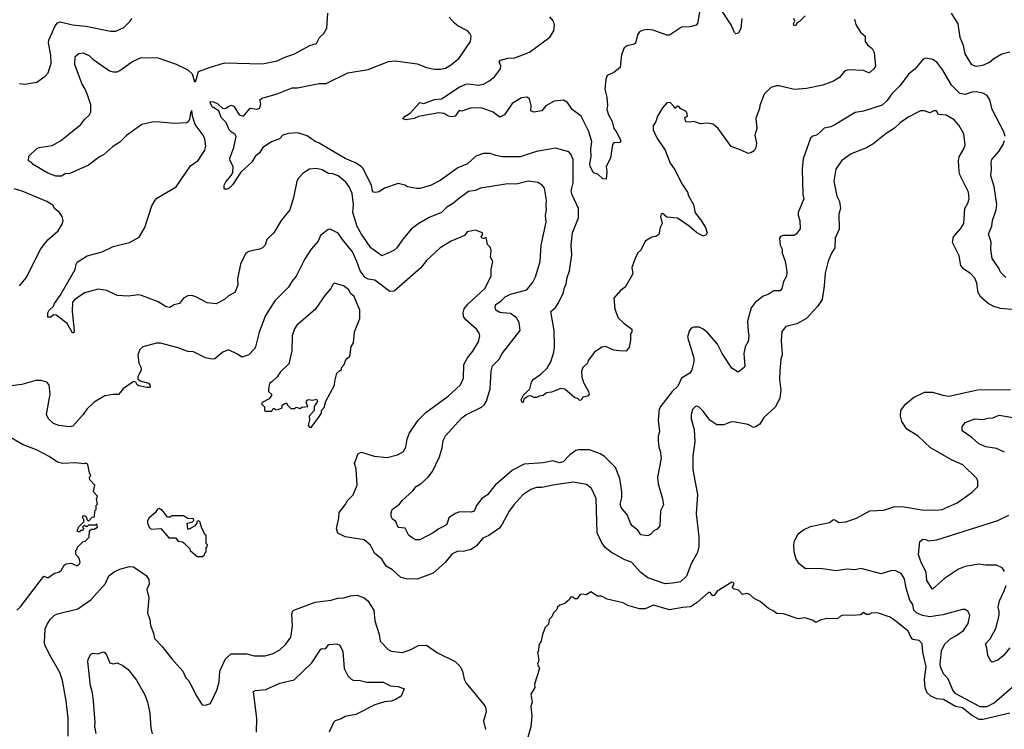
# Model space of a CAD drawing. Extents: x 1603745 to 1745082, y 385868 to 533966.
# Tile 220 of 256: x 1676777 to 1684033, y 394396 to 399626. Entities that reach past the tile are written whole.
import ezdxf

# ---------------------------------------------------------------- set-up
doc = ezdxf.new("R2010")
doc.units = 0

msp = doc.modelspace()

# ---------------------------------------------------------------- linework, layer by layer
at = {"layer": '0CON20XD'}
for points in [[(1681795, 399723.3), (1681772.5, 399597.5), (1681762.9, 399587.1), (1681715.7, 399574.3), (1681655, 399572), (1681565, 399511.4), (1681545, 399512.7), (1681445, 399550), (1681406.4, 399553.6), (1681371.4, 399548.6), (1681345, 399535.7), (1681328.9, 399515), (1681315, 399453.8), (1681305, 399446), (1681255, 399434.3), (1681232.2, 399417.8), (1681211.5, 399368.5), (1681201.2, 399275), (1681155, 399236.2), (1681106.7, 399215), (1681096, 399185), (1681089.2, 399115), (1681103.5, 399055), (1681108.5, 398995), (1681104.6, 398964.6), (1681115.6, 398925), (1681142.7, 398875), (1681155.6, 398825), (1681178.2, 398795), (1681207.7, 398732.3), (1681199.5, 398720.5), (1681155, 398718.8), (1681145, 398707.5), (1681130, 398605), (1681100, 398545), (1681103.8, 398505), (1681098.3, 398451.7), (1681075, 398452.5), (1681037, 398487), (1681005, 398497.5), (1680980.8, 398545), (1680977.5, 398565), (1680987.5, 398615), (1680985.4, 398675), (1680993.1, 398725), (1680972.4, 398802.4), (1680915.3, 398915.3), (1680848.6, 398965), (1680813.8, 399015), (1680785, 399034), (1680715, 399026.2), (1680655, 398992), (1680625, 398953.8), (1680565, 398944), (1680543.8, 398955), (1680546, 398995), (1680533.8, 399043.8), (1680515, 399056.2), (1680475, 399051.2), (1680405, 399008.8), (1680348.8, 398925), (1680315, 398908.8), (1680265, 398944.2), (1680184.2, 398974.2), (1680105, 398975.6), (1680035, 398953.3), (1680015, 398957.5), (1679986.7, 398915), (1679965, 398910), (1679935, 398916), (1679905, 398934.2), (1679865, 398938.9), (1679715, 398913.8), (1679685, 398898.8), (1679625, 398888.8), (1679600, 398895), (1679617.5, 398915), (1679655, 398937.5), (1679725, 399016), (1679755, 399007.5), (1679835, 399038.8), (1679885, 399043.3), (1680015, 399127.8), (1680065, 399150), (1680085, 399152.5), (1680155, 399142.8), (1680195, 399151.9), (1680235, 399172.1), (1680276.1, 399205), (1680320, 399265), (1680322.9, 399285), (1680310.8, 399315), (1680321.1, 399328.9), (1680375, 399343.5), (1680425, 399344.6), (1680535, 399387.5), (1680683.5, 399496.5), (1680712.5, 399545), (1680719.2, 399585), (1680710.8, 399615), (1680685, 399648.6)], [(1682098.1, 399635), (1682090.8, 399565), (1682074.2, 399525.8), (1682055, 399522), (1682045, 399532), (1682019.2, 399589.2), (1681935, 399719.2)], [(1676775, 399156), (1676815, 399151.2), (1676903.9, 399166.1), (1676965, 399210), (1676986.2, 399235), (1677007.5, 399305), (1677006.7, 399365), (1676990, 399455), (1676991.8, 399475), (1677039.1, 399580.9), (1677055, 399602.5), (1677075, 399610.6), (1677165, 399588.5), (1677265, 399578.9), (1677445, 399542.5), (1677485, 399542), (1677545, 399568.8), (1677590, 399615), (1677602, 399635)], [(1682145, 397330), (1682150.8, 397295), (1682145.8, 397255), (1682124.5, 397215.5), (1682112.5, 397165), (1682120, 397075), (1682115, 397063.3), (1682072.5, 397027.5), (1682025, 397058.6), (1681954.4, 397165), (1681920, 397235), (1681845, 397321.2), (1681815, 397346.2), (1681785, 397360), (1681745, 397360), (1681725, 397352.5), (1681710.5, 397329.5), (1681698.8, 397285), (1681744.2, 397135), (1681744.2, 397105), (1681730, 397045), (1681715, 397022), (1681655, 396983.3), (1681627.5, 396925), (1681585.4, 396885), (1681501.5, 396778.5), (1681489.4, 396755), (1681482.2, 396675), (1681492.7, 396587.3), (1681482.8, 396557.2), (1681481.1, 396525), (1681486.5, 396475), (1681498.1, 396448.1), (1681505.4, 396395), (1681477.1, 396255), (1681481.1, 396205), (1681514.6, 396094.6), (1681520.7, 396049.3), (1681499.5, 396005), (1681493.6, 395896.4), (1681475, 395870), (1681450.8, 395859.2), (1681427.5, 395835), (1681405, 395822.5), (1681355, 395830), (1681332.6, 395862.6), (1681290.8, 395895), (1681275, 395920), (1681256.2, 395975), (1681210.3, 396030.3), (1681202.9, 396055), (1681214.6, 396105), (1681213.8, 396145), (1681200, 396245), (1681168.9, 396325), (1681087.3, 396407.3), (1681055, 396426.7), (1680975, 396456.5), (1680895, 396455.7), (1680875, 396451.4), (1680830.8, 396419.2), (1680783.3, 396366.7), (1680755, 396360), (1680705, 396373.5), (1680635, 396360.6), (1680495, 396348.9), (1680408.8, 396305), (1680280, 396195), (1680225, 396124), (1680182.4, 396097.6), (1680144.2, 396045), (1680125, 396003.3), (1680103.6, 395996.4), (1680020.5, 395999.5), (1679985, 395986.2), (1679938.8, 395955), (1679924.2, 395905.8), (1679911.2, 395895), (1679865.5, 395874.5), (1679825, 395843.1), (1679725, 395792.5), (1679695, 395793.3), (1679645, 395823.3), (1679617.5, 395877.5), (1679565, 395884), (1679548.6, 395928.6), (1679523.3, 395945), (1679513.8, 395965), (1679513.3, 395995), (1679522.5, 396015), (1679575.9, 396054.1), (1679595, 396082.5), (1679675, 396153.3), (1679698.8, 396185), (1679735, 396208), (1679786.4, 396253.6), (1679820, 396295), (1679870.8, 396405), (1679889.7, 396470.3), (1679897.1, 396525), (1679915, 396559.2), (1680035, 396692.2), (1680065, 396713.3), (1680179.7, 396770.3), (1680201.3, 396788.7), (1680216.5, 396813.5), (1680243.5, 396905), (1680250.5, 397035), (1680261.8, 397075), (1680310, 397125), (1680331.9, 397165), (1680464.3, 397335), (1680458.6, 397395), (1680439.1, 397429.1), (1680395, 397460.5), (1680334.3, 397465.7), (1680315, 397467.1), (1680285.8, 397485), (1680280, 397505), (1680285, 397527.1), (1680325, 397553.3), (1680355, 397582.5), (1680395, 397602.7), (1680515, 397635.8), (1680559.1, 397690.9), (1680579.3, 397730.7), (1680613.1, 397845), (1680620.8, 397965), (1680657.5, 398135), (1680652.5, 398185), (1680660, 398225), (1680655.8, 398255), (1680660, 398295), (1680643.3, 398385), (1680627.7, 398407.7), (1680595.8, 398425.8), (1680525, 398436.2), (1680435, 398414.2), (1680375, 398416.2), (1680172.5, 398385), (1680135, 398367.8), (1680085, 398360.8), (1680007.1, 398302.9), (1679975, 398274.3), (1679923.8, 398245), (1679885, 398206), (1679795, 398169.2), (1679718.8, 398125), (1679665, 398083.8), (1679600.2, 398009.8), (1679556, 397945), (1679534.3, 397925.7), (1679445, 397886.2), (1679365.7, 397945.7), (1679295.3, 398045.3), (1679265, 398102.9), (1679232.7, 398205), (1679237.5, 398265), (1679226.4, 398345), (1679205.6, 398395), (1679179.2, 398429.2), (1679125, 398474.5), (1679085, 398490.9), (1679052.8, 398492.8), (1679005, 398518.9), (1678965, 398528.9), (1678912.5, 398525), (1678866.7, 398495), (1678831.2, 398458.8), (1678818.8, 398435), (1678793.8, 398315), (1678766.7, 398225), (1678703.3, 398145), (1678650, 398055), (1678598, 398005), (1678586.2, 397965), (1678565.8, 397944.2), (1678545, 397933.8), (1678465, 397917.5), (1678443.9, 397906.1), (1678403.3, 397825), (1678382.9, 397715), (1678385, 397670), (1678362.5, 397615), (1678315, 397592), (1678285, 397563.3), (1678225, 397532), (1678158.8, 397538.8), (1678075, 397583.8), (1678045, 397593.3), (1678015, 397591.2), (1677985, 397573.8), (1677955, 397533.3), (1677915, 397523.8), (1677884.2, 397505.8), (1677855, 397510), (1677797.8, 397547.8), (1677674.3, 397594.3), (1677655, 397598), (1677575, 397588.1), (1677495, 397592.5), (1677420, 397630), (1677355, 397640.8), (1677255, 397613.8), (1677179.7, 397560.3), (1677166.9, 397543.1), (1677164.4, 397475), (1677179.2, 397335), (1677175, 397317.5), (1677165, 397318.8), (1677127.6, 397387.6), (1677045, 397447.5), (1677025, 397450.8), (1677005, 397433.3), (1676983.9, 397433.9), (1676984.5, 397465), (1676993.5, 397485), (1677025.4, 397514.6), (1677032.9, 397535), (1677075, 397594), (1677185.7, 397785), (1677192.5, 397825), (1677201.4, 397838.6), (1677275, 397885.7), (1677385, 397915.6), (1677465.7, 397955.7), (1677586.4, 397983.6), (1677657.3, 398022.7), (1677700, 398095), (1677750.5, 398255), (1677773.9, 398296.1), (1677788.5, 398311.5), (1677929.2, 398395), (1678035, 398548), (1678091.7, 398588.3), (1678142.2, 398665), (1678147.8, 398695), (1678142.2, 398745), (1678130, 398775), (1678070.6, 398855), (1678050, 398915), (1678045, 398957.5), (1678035, 398940), (1678028.5, 398891.5), (1678017.3, 398872.7), (1678005, 398865.8), (1677918.4, 398861.6), (1677810.7, 398870.7), (1677765, 398873.9), (1677676.3, 398853.7), (1677565, 398772.3), (1677515.2, 398724.8), (1677460.1, 398689.9), (1677395, 398629.5), (1677364.7, 398615.3), (1677285, 398554.5), (1677145, 398491.8), (1677110.6, 398489.4), (1677085, 398473.6), (1677042.2, 398472.2), (1676984, 398495), (1676875, 398560), (1676863.8, 398573.8), (1676842.5, 398585), (1676845, 398620), (1676900, 398675), (1676920, 398685), (1677015, 398700), (1677077.5, 398732.5), (1677226.9, 398853.1), (1677251.9, 398888.1), (1677291.5, 398925), (1677300.7, 398945), (1677299.8, 398999.7), (1677279.1, 399065), (1677260.3, 399115), (1677235.4, 399155), (1677182.7, 399295), (1677185.3, 399354.7), (1677212.5, 399377.5), (1677245, 399381.2), (1677291.1, 399361.1), (1677316, 399335), (1677439.1, 399249.1), (1677465, 399241.4), (1677495, 399243.1), (1677515, 399251.5), (1677602.5, 399315), (1677672.3, 399347.7), (1677795, 399344.7), (1677929.1, 399299.1), (1678016.8, 399256.8), (1678048.4, 399228.4), (1678065, 399167.5), (1678075, 399176.2), (1678094.4, 399245.6), (1678176.6, 399273.4), (1678285, 399308.6), (1678565, 399300), (1678675, 399323.8), (1678725, 399348.8), (1678802.5, 399375), (1678915, 399436.7), (1678965, 399451.2), (1678986.7, 399495), (1679017.5, 399525), (1679040, 399565), (1679047.5, 399675)], [(1681659.2, 398415), (1681698.6, 398355), (1681707, 398327), (1681742, 398265), (1681755, 398202.5), (1681794.1, 398154.1), (1681830.8, 398095), (1681844, 398055), (1681835, 398040), (1681815, 398031.2), (1681765, 398057.5), (1681711.2, 398105), (1681625, 398163.3), (1681545, 398170), (1681515, 398196.7), (1681503.8, 398195), (1681498.8, 398175), (1681511.2, 398125), (1681496.7, 398095), (1681486.2, 398043.8), (1681465, 398027.5), (1681435, 398023.3), (1681385.9, 397994.1), (1681355, 397927.5), (1681330, 397905), (1681307.5, 397855), (1681289.3, 397800.7), (1681295, 397752.5), (1681238.8, 397655), (1681205, 397630), (1681156.2, 397573.8), (1681161.7, 397491.7), (1681187.7, 397427.7), (1681228.3, 397388.3), (1681287.5, 397345), (1681287.5, 397325), (1681278.3, 397311.7), (1681278.8, 397265), (1681268.3, 397211.7), (1681247, 397183), (1681194, 397186), (1681155, 397190), (1681095, 397216.7), (1681068.3, 397211.7), (1681013.6, 397176.4), (1680967.5, 397115), (1680962.5, 397095), (1680927, 397063), (1680916.7, 397035), (1680920, 396995), (1680932.6, 396952.6), (1680969.2, 396885), (1680973.3, 396865), (1680965, 396852.5), (1680927, 396843), (1680915, 396822.5), (1680905, 396820), (1680892.5, 396832.5), (1680865, 396840.8), (1680795, 396902), (1680765, 396908.8), (1680695, 396881.2), (1680660, 396875), (1680635, 396856.7), (1680605, 396852.5), (1680585, 396842.5), (1680565, 396842.5), (1680545, 396853.3), (1680525, 396852.5), (1680491.7, 396828.3), (1680487.5, 396805), (1680480, 396805), (1680472.5, 396825), (1680487.5, 396855), (1680536.2, 396905), (1680549.2, 396955), (1680560.8, 396975), (1680616.9, 397013.1), (1680663.3, 397056.7), (1680691.2, 397105), (1680713.6, 397175), (1680717.5, 397215), (1680716.2, 397335), (1680700.3, 397419.7), (1680692, 397475), (1680725, 397504.2), (1680746.1, 397533.9), (1680785.4, 397614.6), (1680789.5, 397645), (1680805, 397680), (1680811.8, 397725), (1680829.1, 397775), (1680846, 397894), (1680841.3, 397965), (1680850.5, 398055), (1680895.5, 398165), (1680895.5, 398235), (1680849.2, 398335), (1680842, 398365), (1680855.8, 398425), (1680855.3, 398595.3), (1680839.5, 398635), (1680825, 398651.9), (1680725, 398680), (1680584.4, 398655.6), (1680465, 398614.6), (1680335, 398615.5), (1680286.7, 398625), (1680245, 398641.1), (1680195, 398640.6), (1680139.1, 398620.9), (1680076.6, 398563.4), (1680006, 398534), (1679875, 398441.1), (1679805, 398403.3), (1679725, 398381.9), (1679702.1, 398382.1), (1679635, 398394), (1679615, 398405.8), (1679565, 398418.8), (1679466.1, 398383.9), (1679425, 398356.7), (1679397, 398353), (1679385, 398354), (1679376.7, 398365), (1679369.2, 398405), (1679308.3, 398528.3), (1679294.2, 398545), (1679252.1, 398572.1), (1679175, 398603.5), (1678985, 398716.4), (1678955, 398729.2), (1678895, 398770.9), (1678827.7, 398792.3), (1678755, 398788.1), (1678716.7, 398775), (1678690.9, 398749.1), (1678633.3, 398725), (1678568.8, 398685), (1678543.3, 398645), (1678511.1, 398618.9), (1678487.1, 398575), (1678407, 398503), (1678345, 398410), (1678320, 398385), (1678305, 398377.5), (1678288.3, 398378.3), (1678282.5, 398385), (1678283, 398407), (1678295, 398430), (1678338.8, 398481.2), (1678347.5, 398502.5), (1678351.2, 398545), (1678328.6, 398585), (1678325.6, 398605), (1678355.6, 398685), (1678371.4, 398765), (1678365, 398781.2), (1678335, 398798.6), (1678320.6, 398815), (1678298.9, 398868.9), (1678261.2, 398905), (1678244, 398955), (1678195, 398984.2), (1678180, 399015), (1678186.4, 399023.6), (1678205, 399020.8), (1678236.2, 399005), (1678275, 398970.8), (1678295, 398974), (1678315, 398986.7), (1678335, 398996.7), (1678355, 398988), (1678394.6, 398924.6), (1678425, 398914.4), (1678475, 398974), (1678525, 398966), (1678545.6, 398974.4), (1678554.2, 399005), (1678546.7, 399035), (1678562.6, 399047.4), (1678675, 399080), (1678785, 399122.9), (1678825, 399124.4), (1678984.3, 399155.7), (1679035, 399155.8), (1679195, 399234.3), (1679345, 399258.6), (1679495, 399317.8), (1679545, 399321.9), (1679705, 399300), (1679775, 399274.3), (1679835, 399261.4), (1679878.8, 399261.2), (1679915, 399270), (1679960, 399295), (1680015, 399343.8), (1680098.8, 399465), (1680103.8, 399505), (1680093.8, 399525), (1680076.7, 399545), (1680005, 399580.6), (1679981.3, 399601.3), (1679941.5, 399645)], [(1682929.3, 399629.3), (1682939.7, 399589.7), (1682974, 399535), (1683006.7, 399505), (1683006.7, 399465), (1683025, 399440), (1683060, 399415), (1683074.1, 399384.1), (1683083.1, 399285), (1683072.9, 399265), (1683045, 399240), (1683035, 399233.8), (1682995, 399250.8), (1682885, 399256.7), (1682855, 399246.2), (1682819.7, 399200.3), (1682775, 399174), (1682697, 399143), (1682575, 399120), (1682485, 399112.5), (1682375, 399140), (1682355, 399140), (1682313.6, 399126.4), (1682262.9, 399077.1), (1682231.2, 398995), (1682228.3, 398971.7), (1682201.7, 398901.7), (1682208.8, 398825), (1682194.2, 398775), (1682206, 398715), (1682202.5, 398685), (1682190, 398660), (1682165, 398643.8), (1682145, 398640), (1682095, 398665.8), (1682020.7, 398690.7), (1681925, 398823.3), (1681887, 398857), (1681845, 398862.5), (1681795, 398857.5), (1681745, 398876.7), (1681715, 398870), (1681685, 398872.5), (1681680, 398905), (1681697.5, 398915), (1681696.2, 398935), (1681685, 398952.5), (1681650, 398970), (1681635, 398987.5), (1681625, 398990), (1681605, 398972.5), (1681600, 398985), (1681570, 399015), (1681545, 399012.5), (1681515, 398977.5), (1681476.2, 398915), (1681466, 398875), (1681446.2, 398843.8), (1681445.8, 398815), (1681472.9, 398755), (1681533.5, 398665), (1681569.7, 398569.7), (1681602.5, 398525), (1681659.2, 398415)], [(1682566.7, 399655), (1682525, 399612.5), (1682501.7, 399598.3), (1682500, 399585), (1682485, 399580), (1682480, 399595), (1682490, 399615), (1682483.3, 399635)], [(1684075, 399386.2), (1684015, 399372), (1683955, 399338.8), (1683925, 399310), (1683871.4, 399288.6), (1683825, 399281.1), (1683795, 399294.2), (1683744.5, 399375), (1683732.1, 399435), (1683707.8, 399495), (1683694.3, 399595), (1683643.3, 399675)], [(1684039.4, 398765), (1684030.7, 398800.7), (1683972.5, 398907.5), (1683944.6, 398965), (1683925.9, 399035.9), (1683906.5, 399066.5), (1683873.9, 399083.9), (1683825, 399094.6), (1683795, 399092.1), (1683745, 399075.4), (1683705, 399081.5), (1683644.8, 399144.8), (1683580.8, 399255), (1683535, 399313.8), (1683505, 399334), (1683455, 399343.8), (1683435.8, 399334.2), (1683375, 399260.8), (1683326.2, 399223.8), (1683265, 399142.2), (1683202.4, 399077.6), (1683170.3, 399029.7), (1683133.2, 398996.8), (1682995, 398951.4), (1682935, 398941.4), (1682785, 398852.5), (1682755, 398837.5), (1682705, 398825.6), (1682685, 398808), (1682655, 398778.8), (1682622.3, 398767.7), (1682605, 398752.5), (1682549.7, 398600.3), (1682542.9, 398525), (1682548.8, 398338.8), (1682555.6, 398305), (1682513.3, 398205), (1682513.8, 398185), (1682527.5, 398145), (1682528.8, 398085), (1682500, 398045), (1682485, 398036.2), (1682403.6, 398036.4), (1682385, 398027.5), (1682377.5, 398015), (1682382, 397965), (1682396, 397935), (1682397.1, 397905), (1682415.6, 397855), (1682425.6, 397805), (1682431.4, 397765), (1682427.1, 397735), (1682405, 397697.5), (1682394.4, 397645.6), (1682382.5, 397627.5), (1682335, 397627.5), (1682296.8, 397603.2), (1682255, 397588), (1682197.9, 397542.1), (1682167.4, 397502.6), (1682140, 397405), (1682145, 397330)], [(1684115, 397487.8), (1684005, 397497.8), (1683955, 397511.5), (1683914.1, 397534.1), (1683861.3, 397581.3), (1683841.5, 397615), (1683830, 397685), (1683815, 397720), (1683784.6, 397754.6), (1683735, 397786.7), (1683713.4, 397813.4), (1683700.5, 397885), (1683651.5, 397985), (1683657.8, 398025), (1683709.4, 398085), (1683734.4, 398125), (1683741.5, 398235), (1683765.3, 398274.7), (1683773.8, 398305), (1683768.5, 398355), (1683707.4, 398477.4), (1683701.7, 398508.3), (1683695.7, 398585), (1683700, 398615), (1683735.8, 398675), (1683744, 398705), (1683734, 398785), (1683698.3, 398848.3), (1683665, 398888), (1683605, 398922.5), (1683548.3, 398928.3), (1683533.9, 398953.9), (1683515, 398954), (1683485, 398940), (1683445, 398954), (1683415.8, 398954.2), (1683325, 398908.6), (1683265, 398865.8), (1683225, 398827.1), (1683162.4, 398787.6), (1683065, 398710), (1683018, 398682), (1682905, 398638.6), (1682832.9, 398585), (1682791.9, 398525), (1682775.8, 398435), (1682799.2, 398325), (1682819.4, 398285), (1682825.8, 398235), (1682814.2, 398195), (1682816.9, 398083.1), (1682787.1, 398015), (1682784.6, 397945.4), (1682759.2, 397905), (1682735, 397846.7), (1682712.4, 397757.6), (1682706.9, 397665), (1682690, 397565), (1682657.3, 397512.7), (1682575, 397424.2), (1682505, 397385.7), (1682424.3, 397365.7), (1682393, 397327), (1682388, 397262), (1682395.8, 397155), (1682385.6, 397124.4), (1682378.6, 397035), (1682375.8, 396975), (1682387.5, 396895), (1682378, 396835), (1682345, 396771.2), (1682261.2, 396695), (1682232.5, 396645), (1682205, 396626.7)], [(1684044, 397725), (1684006.2, 397765), (1683992.5, 397795), (1683944, 397865), (1683934, 397935), (1683935.9, 397985.9), (1683916.7, 398045), (1683942.5, 398105), (1683946.1, 398146.1), (1683974.2, 398225), (1683977.1, 398265), (1683957.6, 398397.6), (1683934.3, 398475.7), (1683939.4, 398525), (1683935.6, 398575), (1683941.9, 398595), (1683991.9, 398655), (1684023.7, 398706.3), (1684035.6, 398735)], [(1676775, 397665.8), (1676825, 397724), (1676932.5, 397937.5), (1676985, 398004.2), (1677059.2, 398070.8), (1677092.5, 398125), (1677096.7, 398145), (1677090, 398175), (1677070, 398205), (1677035, 398233.3), (1677020, 398260), (1676975.6, 398285.6), (1676795, 398362.5), (1676735, 398380)], [(1682205, 396626.7), (1682185, 396621.2), (1682145, 396643.3), (1682035, 396661.4), (1682015, 396660), (1681965, 396641.2), (1681915, 396640), (1681864.1, 396674.1), (1681815, 396740), (1681785, 396770), (1681765, 396776.7), (1681755, 396773.3), (1681735, 396752.5), (1681724.3, 396715), (1681724.3, 396684.3), (1681747.5, 396605), (1681753.1, 396515), (1681738.8, 396411.2), (1681737.9, 396307.9), (1681773, 396127), (1681761.1, 395985), (1681782.2, 395815), (1681781.8, 395745), (1681771.7, 395698.3), (1681725.6, 395615), (1681691.5, 395525), (1681647.6, 395482.4), (1681587.8, 395472.2), (1681535, 395468.5), (1681405, 395511.5), (1681355, 395550.6), (1681286.7, 395626.7), (1681235.5, 395645.5), (1681137.8, 395697.8), (1681091.4, 395735), (1681065.6, 395775), (1681033.5, 395845), (1681025, 396097.5), (1680991.7, 396171.7), (1680955, 396201.2), (1680855, 396216.9), (1680705, 396196.4), (1680625, 396177.3), (1680585, 396177.3), (1680545, 396164.4), (1680485, 396122.9), (1680419.2, 396050.8), (1680385, 396004.2), (1680332.4, 395907.6), (1680312.3, 395877.7), (1680235, 395824.5), (1680190.8, 395805), (1680143.1, 395746.9), (1680105, 395721.1), (1680045, 395706.5), (1680005, 395710), (1679962.3, 395687.7), (1679912.5, 395625), (1679825, 395545.6), (1679705, 395503.6), (1679625, 395503.8), (1679585, 395515.4), (1679525, 395571.8), (1679478.6, 395598.6), (1679445, 395649.4), (1679391.1, 395695), (1679362.5, 395752.5), (1679315, 395791.1), (1679175, 395813.8), (1679122.6, 395842.6), (1679112.2, 395875), (1679128.3, 395951.7), (1679130.8, 395995), (1679175, 396050.8), (1679195, 396084.3), (1679233.3, 396125), (1679263.5, 396195), (1679256.7, 396315), (1679244.2, 396355), (1679270.4, 396429.6), (1679295, 396438.2), (1679388.3, 396408.3), (1679485, 396398.6), (1679560.9, 396419.1), (1679605.5, 396444.5), (1679623.6, 396476.4), (1679632, 396535), (1679646.2, 396575), (1679712.5, 396675), (1679769.2, 396730.8), (1679935, 396851.5), (1680025.6, 396935), (1680047, 396983), (1680049.6, 397085), (1680076.4, 397135), (1680117.4, 397182.6), (1680157.6, 397252.4), (1680166.9, 397295), (1680164.2, 397315), (1680144.2, 397345), (1680064.1, 397414.1), (1680048.2, 397438.2), (1680045.3, 397465), (1680053.1, 397495), (1680080.4, 397529.6), (1680204.3, 397645), (1680252, 397735), (1680251.7, 397788.3), (1680263.3, 397845), (1680247.5, 397875), (1680252.5, 397925), (1680246.1, 397946.1), (1680225, 397970), (1680215, 398020), (1680195, 398012.5), (1680182.5, 398015), (1680177.5, 398025), (1680190, 398045), (1680187.5, 398055), (1680135, 398076), (1680075, 398063.3), (1680053.8, 398036.2), (1679956.7, 397995), (1679875, 397945.6), (1679775, 397851.9), (1679732.2, 397797.8), (1679595, 397677.5), (1679536.2, 397625), (1679505, 397621.8), (1679395, 397705.9), (1679345, 397714.7), (1679322.5, 397725), (1679285.7, 397775.7), (1679262.2, 397845), (1679229.2, 397915), (1679155.6, 398005), (1679125, 398052), (1679065, 398082.5), (1679049.2, 398080.8), (1678994.2, 398035), (1678975.8, 397995), (1678924.2, 397935), (1678875, 397858.8), (1678815, 397736.2), (1678782.4, 397697.6), (1678757.5, 397655), (1678657.1, 397555), (1678589.4, 397445), (1678542, 397322), (1678514.5, 397215), (1678505, 397197.1), (1678465, 397155.6), (1678415, 397138.8), (1678381.9, 397161.9), (1678315, 397192), (1678273.3, 397175), (1678215, 397126.7), (1678196.4, 397123.6), (1678145, 397134), (1678057.4, 397177.4), (1678015, 397180.6), (1677945, 397208.1), (1677815, 397242.5), (1677785, 397242), (1677684.1, 397215.9), (1677661.2, 397195), (1677647.5, 397155), (1677654.3, 397095), (1677670, 397065), (1677672.5, 397045), (1677648.1, 396995), (1677648, 396978), (1677663.7, 396963.7), (1677726.3, 396946.3), (1677736.5, 396935), (1677738.3, 396921.7), (1677734.3, 396915.7), (1677714.6, 396915.4), (1677655, 396928.4), (1677643.3, 396935), (1677633.6, 396955), (1677615, 396958.4), (1677540, 396905), (1677505, 396863.1), (1677467.6, 396862.4), (1677405, 396854.4), (1677325, 396808.1), (1677271.9, 396755), (1677244.4, 396715), (1677168.9, 396631.1), (1677144.4, 396625.6), (1677065, 396634.2), (1677025, 396650), (1676988, 396685), (1676974.2, 396715), (1677000.8, 396865), (1676993.8, 396935), (1676976.7, 396955), (1676935.7, 396965.7), (1676895, 396965.7), (1676793, 396937), (1676695, 396924)], [(1678925, 396620), (1678987, 396703), (1679000, 396725), (1679000, 396745), (1679021.7, 396768.3), (1679033.3, 396815), (1679097, 396933), (1679098.3, 396961.7), (1679115, 397020), (1679135, 397040), (1679145, 397040), (1679150, 397065), (1679165, 397080), (1679182.5, 397125), (1679210, 397145), (1679220, 397215), (1679236.4, 397243.6), (1679243.6, 397326.4), (1679282.5, 397425), (1679283.3, 397485), (1679242.5, 397585), (1679215, 397607.5), (1679203.3, 397635), (1679163.9, 397663.9), (1679095, 397683.3), (1679083.8, 397675), (1679070, 397645), (1679025.7, 397594.3), (1678955, 397491.2), (1678820, 397375), (1678802.9, 397347.1), (1678786, 397295), (1678782.5, 397185), (1678759.5, 397090.5), (1678698.3, 397031.7), (1678673.3, 396995), (1678635, 396956.7), (1678617.5, 396945), (1678610, 396905), (1678610, 396885), (1678632.5, 396865), (1678632.5, 396855), (1678615, 396832.5), (1678562.5, 396805), (1678560, 396795), (1678581.7, 396771.7), (1678580, 396745), (1678585, 396740), (1678635, 396740), (1678645, 396760), (1678655, 396760), (1678665, 396750), (1678695, 396757.5), (1678710, 396765), (1678710, 396785), (1678735, 396800), (1678745, 396800), (1678750, 396785), (1678775, 396760), (1678805, 396760), (1678815, 396770), (1678845, 396760), (1678855, 396770), (1678900, 396775), (1678887.5, 396805), (1678895, 396822.5), (1678905, 396826.7), (1678935, 396822.5), (1678965, 396830), (1678972.5, 396815), (1678947.5, 396775), (1678947.5, 396745), (1678910, 396705), (1678912.5, 396675), (1678902.5, 396635), (1678911.7, 396621.7), (1678925, 396620)], [(1684175, 394775.7), (1683959.9, 394590.1), (1683905, 394562.4), (1683855, 394561.7), (1683675, 394657.5), (1683654.8, 394685), (1683618.5, 394768.5), (1683585, 394805.7), (1683563.4, 394855), (1683560.7, 394875), (1683569.6, 394975), (1683594.8, 395025.2), (1683638.9, 395065), (1683676.4, 395083.6), (1683733.1, 395125), (1683768.1, 395175), (1683778.6, 395235), (1683768, 395265), (1683745, 395280), (1683725, 395280), (1683581.4, 395238.6), (1683485, 395225.3), (1683430.8, 395235), (1683385.2, 395255.2), (1683365.4, 395275), (1683358.2, 395315), (1683336.5, 395346.5), (1683308.8, 395435), (1683297.5, 395505), (1683272.9, 395545), (1683235, 395564.4), (1683205, 395566.7), (1683125, 395541.1), (1682975, 395581.9), (1682935, 395572.2), (1682875, 395576.5), (1682795, 395563.3), (1682675, 395580.9), (1682568.8, 395578.8), (1682522, 395615), (1682499.7, 395649.7), (1682485.8, 395705), (1682483.1, 395755), (1682486, 395785), (1682513.4, 395836.6), (1682554.5, 395865.5), (1682605, 395890), (1682745, 395919.4), (1682775, 395941.4), (1682785, 395940.8), (1682815, 395920.6), (1682865, 395924.4), (1682945, 395952.2), (1683042.5, 396005), (1683145, 396012.2), (1683226.9, 396036.9), (1683294.5, 396035.5), (1683425, 396013.3), (1683525, 396010), (1683574.3, 396015.7), (1683685.4, 396064.6), (1683795.8, 396144.2), (1683837.5, 396185), (1683837.5, 396225), (1683830, 396245), (1683727.5, 396345), (1683648.8, 396378.8), (1683490.2, 396470.2), (1683395, 396560), (1683315, 396607.1), (1683278.4, 396665), (1683268.7, 396705), (1683271.2, 396745), (1683305, 396791.8), (1683365, 396841.3), (1683445, 396880.5), (1683505, 396880.6), (1683579.3, 396859.3), (1683625, 396850.5), (1683835, 396897.1), (1684079.1, 396900.9)], [(1684035, 396439.3), (1683975, 396465.9), (1683898.2, 396478.2), (1683845, 396500.4), (1683795, 396545.6), (1683722.5, 396595), (1683723.6, 396626.4), (1683745, 396656.7), (1683815, 396684.2), (1683875, 396679.5), (1683915, 396690), (1683949.1, 396690.9), (1683995, 396710.5), (1684125, 396689.4)], [(1676755, 395273.3), (1676780, 395295), (1676955, 395523.3), (1676985, 395513.3), (1677033.3, 395546.7), (1677066.1, 395553.9), (1677083, 395567), (1677104.1, 395605.9), (1677120, 395615), (1677155, 395620), (1677195, 395603.3), (1677205, 395603.3), (1677217.5, 395615), (1677222.5, 395625), (1677217, 395647), (1677210, 395665), (1677190, 395685), (1677190, 395715), (1677198.3, 395721.7), (1677201.7, 395738.3), (1677241.7, 395778.3), (1677258.3, 395781.7), (1677288.3, 395811.7), (1677291.7, 395858.3), (1677305, 395870), (1677325, 395870), (1677350, 395885), (1677345, 395910), (1677335, 395900), (1677285, 395900), (1677275, 395890), (1677265, 395890), (1677255, 395900), (1677240, 395885), (1677250, 395875), (1677238.3, 395861.7), (1677225, 395860), (1677215, 395850), (1677200, 395855), (1677210, 395885), (1677250, 395925), (1677250, 395945), (1677240, 395955), (1677241.7, 395968.3), (1677258.3, 395968.3), (1677268.3, 395958.3), (1677271.7, 395941.7), (1677285, 395930), (1677311.7, 395958.3), (1677328.3, 395961.7), (1677330, 396005), (1677340, 396015), (1677340, 396045), (1677350, 396055), (1677342.5, 396095), (1677350, 396115), (1677320, 396145), (1677330, 396195), (1677292.5, 396235), (1677290, 396255), (1677300, 396265), (1677290, 396285), (1677278.3, 396348.3), (1677265, 396357.5), (1677255, 396352.5), (1677185, 396360), (1677095, 396355.8), (1677054.5, 396364.5), (1676995, 396405.6), (1676900, 396455), (1676802.1, 396492.1), (1676685, 396561.2)], [(1678125, 395670), (1678138.3, 395681.7), (1678140, 395695), (1678150, 395705), (1678150, 395735), (1678158.3, 395741.7), (1678160, 395755), (1678150, 395765), (1678150, 395825), (1678141.7, 395831.7), (1678117.5, 395885), (1678105, 395927.5), (1678095, 395932.5), (1678081.7, 395928.3), (1678082.5, 395915), (1678065, 395892.5), (1678025, 395870), (1678015, 395870), (1678010, 395915), (1678050, 395925), (1678060, 395935), (1678058.3, 395948.3), (1678015, 395950), (1677985, 395970), (1677895, 395970), (1677885, 395960), (1677865, 395960), (1677829.3, 396009.3), (1677805, 396022.5), (1677792.3, 396017.7), (1677775, 395992.5), (1677730, 395955), (1677718.3, 395931.7), (1677717.5, 395915), (1677730, 395885), (1677745, 395870), (1677816.7, 395876.7), (1677875, 395808), (1677925, 395807.5), (1677945, 395783.3), (1677977, 395777), (1677988.3, 395768.3), (1678030, 395725), (1678033.6, 395713.6), (1678085, 395670), (1678125, 395670)], [(1684035, 395558.8), (1684016.9, 395585), (1683975.5, 395604.5), (1683894.5, 395605.5), (1683845, 395613.1), (1683745, 395596.4), (1683694.6, 395575.4), (1683592.4, 395507.6), (1683505, 395427.5), (1683462.5, 395492.5), (1683456.7, 395555), (1683420, 395625), (1683401.1, 395685), (1683410, 395780), (1683432.7, 395797.3), (1683455, 395796), (1683475, 395784.3), (1683535, 395793.1), (1683986.2, 395935), (1684065.9, 395974.1)], [(1677134.5, 394345.5), (1677133.4, 394476.6), (1677119.1, 394605), (1677091.5, 394755), (1677073.5, 394815), (1677005, 394930), (1676962.9, 395015), (1676958.5, 395035), (1676964.6, 395135.4), (1676975.6, 395165), (1677001.4, 395205), (1677033.9, 395236.1), (1677055, 395247.1), (1677205, 395282.9), (1677300.6, 395349.4), (1677408.9, 395471.1), (1677434.1, 395525.9), (1677473, 395557), (1677515, 395576.4), (1677585, 395595.6), (1677615, 395592.5), (1677708.8, 395528.8), (1677729.3, 395499.3), (1677732, 395465), (1677714.4, 395425), (1677728.9, 395365), (1677718.1, 395255), (1677736.7, 395205), (1677740.4, 395160.4), (1677762.9, 395105), (1677769.2, 395065), (1677825, 395009.2), (1677896.9, 394915), (1677980, 394825), (1678002, 394775), (1678021.2, 394755), (1678047.3, 394707.3), (1678076.7, 394645), (1678122.5, 394575), (1678145, 394573.3), (1678183.6, 394586.4), (1678230, 394685), (1678246, 394745), (1678250.8, 394825), (1678294.2, 394915.8), (1678335, 394951.4), (1678451.2, 394951.2), (1678505, 394937.1), (1678585, 394936.9), (1678645.4, 394954.6), (1678695, 394980.6), (1678737.4, 395022.6), (1678774.4, 395075), (1678787.3, 395155), (1678782, 395242), (1678787.9, 395265), (1678796.9, 395275), (1678955, 395332.2), (1679071.3, 395348.7), (1679118.2, 395361.8), (1679165, 395363.6), (1679215, 395380), (1679265, 395384.2), (1679315.5, 395365.5), (1679342.8, 395342.8), (1679385.6, 395275), (1679393.1, 395195), (1679425.5, 395095), (1679433.3, 395045), (1679491.4, 394985), (1679515, 394972.5), (1679595, 394962.2), (1679655, 394980.6), (1679715, 395014.4), (1679775, 395016), (1679855, 394958.9), (1679985, 394895.6), (1680020.6, 394860.6), (1680040.6, 394825), (1680052.5, 394765), (1680066.6, 394736.6), (1680198, 394578), (1680208.5, 394558.5), (1680214.4, 394525), (1680194.2, 394455), (1680210.6, 394395)], [(1684075, 394514.3), (1683875, 394468), (1683848.5, 394468.5), (1683791, 394501), (1683726, 394555), (1683673.1, 394563.1), (1683585, 394615.6), (1683535, 394621.4), (1683490.9, 394640.9), (1683464.4, 394665), (1683451.1, 394701.1), (1683444.4, 394765), (1683456.4, 394855), (1683432.2, 394965), (1683428, 395025), (1683405, 395051.2), (1683358.7, 395058.7), (1683344.6, 395074.6), (1683325, 395120), (1683245, 395183.8), (1683191.7, 395221.7), (1683105, 395251.2), (1683057, 395253), (1683035, 395242.5), (1683015, 395242.5), (1682995, 395256.7), (1682975, 395240), (1682915, 395233.8), (1682845, 395236.7), (1682825, 395230), (1682805, 395210), (1682725, 395213.3), (1682675, 395201.2), (1682645, 395184), (1682625, 395196.7), (1682565, 395216.7), (1682515, 395211.2), (1682405, 395247.5), (1682355, 395250), (1682335, 395267.5), (1682295, 395286.7), (1682235, 395337.5), (1682189.3, 395359.3), (1682158.3, 395388.3), (1682135, 395396.7), (1682105, 395390), (1682075, 395422.5), (1682035, 395430), (1682030, 395445), (1682042.5, 395465), (1682037.5, 395475), (1682025, 395480), (1681917.5, 395415), (1681895, 395382.5), (1681885, 395380), (1681866.7, 395405), (1681853.8, 395405), (1681770.3, 395329.7), (1681721.7, 395298.3), (1681665, 395294.5), (1681566.4, 395276.4), (1681448.3, 395311.7), (1681385.7, 395284.3), (1681345, 395282.5), (1681257.7, 395307.7), (1681225, 395327.5), (1681106.1, 395356.1), (1681065, 395376.7), (1681035, 395377.5), (1680985, 395410), (1680955, 395387.5), (1680917.5, 395392.5), (1680905, 395387.5), (1680885, 395357.5), (1680868.3, 395358.3), (1680855, 395370), (1680835, 395370), (1680828.3, 395351.7), (1680795, 395322.5), (1680758.3, 395311.7), (1680740, 395295), (1680735, 395280), (1680710, 395255), (1680697.5, 395225), (1680680, 395205), (1680675, 395170), (1680650, 395145), (1680630, 395095), (1680620, 395045), (1680603, 395017), (1680600, 394975), (1680592.5, 394965), (1680602.5, 394905), (1680593.3, 394875), (1680607.5, 394845), (1680570.7, 394729.3), (1680572.5, 394705), (1680543.3, 394655), (1680552.5, 394595), (1680543.8, 394565), (1680551.2, 394495), (1680543.8, 394415), (1680515, 394310)], [(1684075, 394997.1), (1684025, 394937.1), (1683985, 394904.4), (1683945, 394890), (1683930.7, 394900.7), (1683911.1, 394941.1), (1683904.3, 394994.3), (1683894, 395025), (1683928.1, 395061.9), (1683970.7, 395139.3), (1683994.5, 395235), (1683996.2, 395265), (1683988.8, 395295), (1683997.1, 395342.9), (1684032.9, 395417.1), (1684046.1, 395455)], [(1678522.5, 394375), (1678524.2, 394475), (1678500.8, 394675), (1678515, 394682.2), (1678590.7, 394689.3), (1678695, 394735.5), (1678800.7, 394760.7), (1678929.2, 394885), (1678995, 394986.7), (1679005, 394992.5), (1679030.7, 394989.3), (1679055, 395021.2), (1679115, 395026), (1679135.6, 395015.6), (1679158.1, 394968.1), (1679169.2, 394845), (1679195, 394790), (1679217.7, 394767.7), (1679235, 394758.8), (1679285, 394756), (1679335, 394744), (1679455, 394742), (1679510, 394715), (1679565, 394712), (1679610, 394695), (1679589.3, 394640.7), (1679547.5, 394615), (1679515, 394604.2), (1679465, 394599.2), (1679395, 394575.8), (1679255, 394504), (1679175, 394489.2), (1679145, 394472.5), (1679100.9, 394459.1), (1679088.8, 394445), (1679056.7, 394375)], [(1677340.6, 394365), (1677329.5, 394415), (1677333.1, 394445), (1677320, 394605), (1677312.5, 394665), (1677298.1, 394715), (1677280, 394895), (1677283.6, 394916.4), (1677300.7, 394949.3), (1677315, 394956.7), (1677353, 394953), (1677393.9, 394966.1), (1677405, 394962.5), (1677417.5, 394945), (1677440, 394885), (1677465, 394877.5), (1677495, 394886.2), (1677537, 394867), (1677575, 394836.7), (1677636.8, 394756.8), (1677699.1, 394649.1), (1677718.6, 394595), (1677736.9, 394515), (1677744.3, 394405), (1677753.2, 394363.2)]]:
    msp.add_lwpolyline(points, dxfattribs=at)

doc.saveas('drawing.dxf')
